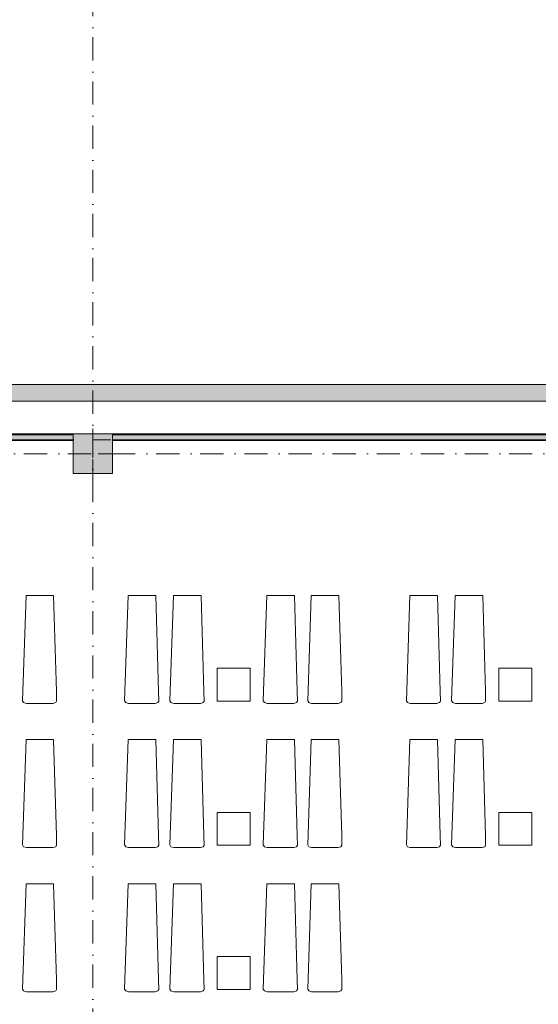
# Model space of a CAD drawing. Header units: millimetres. Extents: x -14761 to 157739, y -22400 to 107990.
# Tile 254 of 256: x 115888 to 123770, y 45642 to 60590. Entities that reach past the tile are written whole.
import ezdxf

# ---------------------------------------------------------------- set-up
doc = ezdxf.new("R2010")
doc.units = ezdxf.units.MM
doc.header["$MEASUREMENT"] = 0
doc.linetypes.add('Штриховая', pattern=[564.444447, 282.222223, -282.222223])
doc.linetypes.add('Штрихпунктирная', pattern=[670.277762, 352.777767, -176.388884, 0, -141.111112])
for name, color, linetype in [('Интерьер - лежаки 2', 7, 'Continuous'), ('Конструктив - Колонны', 7, 'Continuous'), ('Конструктив - стены бассейнов жб нов', 7, 'Continuous'), ('Элемент Модели - Зона', 7, 'Continuous'), ('Элемент Модели - Оси', 7, 'Continuous')]:
    doc.layers.add(name, color=color, linetype=linetype)

msp = doc.modelspace()

# ---------------------------------------------------------------- hatches: boundary and pattern name
at = {"layer": 'Конструктив - Колонны', "linetype": 'Continuous', "lineweight": 0, "true_color": 0x000000}
msp.add_hatch(color=18, dxfattribs=at).paths.add_polyline_path([(116700, 53700), (117300, 53700), (117300, 54300), (116700, 54300)])
at = {"layer": 'Конструктив - стены бассейнов жб нов', "linetype": 'Continuous', "lineweight": 0, "true_color": 0x000000}
for points in [[(124550, 55050), (90800, 55050), (90800, 54800), (124550, 54800)], [(116695, 54300), (109800, 54300), (109800, 54288), (116695, 54288)], [(109800, 54213), (116695, 54213), (116695, 54288), (109800, 54288)], [(117300, 54288), (117301, 54288), (117300, 54300)], [(125695, 54300), (117300, 54300), (117301, 54288), (125695, 54288)], [(117304, 54213), (117301, 54288), (117300, 54288), (117300, 54213)], [(117304, 54213), (125695, 54213), (125695, 54288), (117301, 54288)], [(109800, 54200), (116695, 54200), (116695, 54213), (109800, 54213)], [(117300, 54213), (117300, 54200), (117305, 54200), (117304, 54213)], [(117304, 54213), (117305, 54200), (117305, 54213)], [(117305, 54200), (125695, 54200), (125695, 54213), (117305, 54213)]]:
    msp.add_hatch(color=18, dxfattribs=at).paths.add_polyline_path(points)

# ---------------------------------------------------------------- linework, layer by layer
at = {"layer": 'Интерьер - лежаки 2', "color": 7, "linetype": 'Continuous', "lineweight": 15}
for p, q in [((119389, 50744), (118889, 50744)), ((118889, 50744), (118889, 50244)), ((119389, 50244), (119389, 50744)), ((123669, 50744), (123169, 50744)), ((123169, 50744), (123169, 50244)), ((123669, 50244), (123669, 50744)), ((118889, 50244), (119389, 50244)), ((123169, 50244), (123669, 50244)), ((119389, 48556), (118889, 48556)), ((118889, 48556), (118889, 48056)), ((119389, 48056), (119389, 48556)), ((123669, 48556), (123169, 48556)), ((123169, 48556), (123169, 48056)), ((123669, 48056), (123669, 48556)), ((118889, 48056), (119389, 48056)), ((123169, 48056), (123669, 48056)), ((119389, 46368), (118889, 46368)), ((118889, 46368), (118889, 45868)), ((119389, 45868), (119389, 46368)), ((118889, 45868), (119389, 45868))]:
    msp.add_line(p, q, dxfattribs=at)
at = {"layer": 'Интерьер - лежаки 2', "color": 7, "linetype": 'Continuous', "lineweight": 15, "flags": 128}
for points in [[(116447, 50391), (116449, 50246), (116435, 50224), (116394, 50210), (115990, 50210), (115948, 50224), (115931, 50251), (115984, 51850), (116404, 51850)], [(118000, 50391), (118002, 50246), (117987, 50224), (117947, 50210), (117542, 50210), (117500, 50224), (117483, 50251), (117537, 51850), (117957, 51850)], [(118687, 50391), (118689, 50246), (118675, 50224), (118634, 50210), (118229, 50210), (118187, 50224), (118171, 50251), (118224, 51850), (118644, 51850)], [(120106, 50391), (120108, 50246), (120094, 50224), (120053, 50210), (119649, 50210), (119607, 50224), (119590, 50251), (119643, 51850), (120063, 51850)], [(120782, 50391), (120784, 50246), (120770, 50224), (120729, 50210), (120324, 50210), (120282, 50224), (120265, 50251), (120319, 51850), (120739, 51850)], [(122280, 50391), (122282, 50246), (122268, 50224), (122227, 50210), (121822, 50210), (121780, 50224), (121764, 50251), (121817, 51850), (122237, 51850)], [(122967, 50391), (122969, 50246), (122955, 50224), (122914, 50210), (122510, 50210), (122468, 50224), (122451, 50251), (122504, 51850), (122924, 51850)], [(116447, 48201), (116449, 48056), (116435, 48034), (116394, 48020), (115990, 48020), (115948, 48034), (115931, 48061), (115984, 49660), (116404, 49660)], [(118000, 48201), (118002, 48056), (117987, 48034), (117947, 48020), (117542, 48020), (117500, 48034), (117483, 48061), (117537, 49660), (117957, 49660)], [(118687, 48201), (118689, 48056), (118675, 48034), (118634, 48020), (118229, 48020), (118187, 48034), (118171, 48061), (118224, 49660), (118644, 49660)], [(120106, 48201), (120108, 48056), (120094, 48034), (120053, 48020), (119649, 48020), (119607, 48034), (119590, 48061), (119643, 49660), (120063, 49660)], [(120782, 48201), (120784, 48056), (120770, 48034), (120729, 48020), (120324, 48020), (120282, 48034), (120265, 48061), (120319, 49660), (120739, 49660)], [(122280, 48201), (122282, 48056), (122268, 48034), (122227, 48020), (121822, 48020), (121780, 48034), (121764, 48061), (121817, 49660), (122237, 49660)], [(122967, 48201), (122969, 48056), (122955, 48034), (122914, 48020), (122510, 48020), (122468, 48034), (122451, 48061), (122504, 49660), (122924, 49660)], [(116447, 46011), (116449, 45866), (116435, 45844), (116394, 45830), (115990, 45830), (115948, 45844), (115931, 45871), (115984, 47470), (116404, 47470)], [(118000, 46011), (118002, 45866), (117987, 45844), (117947, 45830), (117542, 45830), (117500, 45844), (117483, 45871), (117537, 47470), (117957, 47470)], [(118687, 46011), (118689, 45866), (118675, 45844), (118634, 45830), (118229, 45830), (118187, 45844), (118171, 45871), (118224, 47470), (118644, 47470)], [(120106, 46011), (120108, 45866), (120094, 45844), (120053, 45830), (119649, 45830), (119607, 45844), (119590, 45871), (119643, 47470), (120063, 47470)], [(120782, 46011), (120784, 45866), (120770, 45844), (120729, 45830), (120324, 45830), (120282, 45844), (120265, 45871), (120319, 47470), (120739, 47470)]]:
    msp.add_lwpolyline(points, close=True, dxfattribs=at)
at = {"layer": 'Конструктив - Колонны', "color": 251, "linetype": 'Continuous', "lineweight": 5, "true_color": 0x575757}
for p, q in [((117000, 54080), (117000, 54380)), ((116920, 54000), (116620, 54000)), ((117080, 54000), (117380, 54000)), ((117000, 53920), (117000, 53620))]:
    msp.add_line(p, q, dxfattribs=at)
at = {"layer": 'Конструктив - Колонны', "color": 251, "linetype": 'Continuous', "lineweight": 15, "true_color": 0x575757, "flags": 128}
msp.add_lwpolyline([(116700, 53700), (117300, 53700), (117300, 54300), (116700, 54300)], close=True, dxfattribs=at)
at = {"layer": 'Конструктив - Колонны', "color": 251, "linetype": 'Continuous', "lineweight": 5, "true_color": 0x575757}
msp.add_point((117000, 54000), dxfattribs=at)
at = {"layer": 'Конструктив - стены бассейнов жб нов', "color": 251, "linetype": 'Continuous', "lineweight": 20, "true_color": 0x575757}
for p, q in [((116695, 54288), (109800, 54288)), ((125695, 54288), (117301, 54288)), ((109800, 54213), (116695, 54213)), ((117304, 54213), (125695, 54213))]:
    msp.add_line(p, q, dxfattribs=at)
at = {"layer": 'Конструктив - стены бассейнов жб нов', "color": 251, "linetype": 'Continuous', "lineweight": 20, "true_color": 0x575757, "flags": 128}
for points in [[(124550, 55050), (90800, 55050)], [(90800, 54800), (124800, 54800)], [(116695, 54300), (109800, 54300)], [(125695, 54300), (117300, 54300)], [(109800, 54200), (116695, 54200)], [(117305, 54200), (125695, 54200)]]:
    msp.add_lwpolyline(points, dxfattribs=at)
at = {"layer": 'Элемент Модели - Зона', "color": 7, "linetype": 'Штриховая', "lineweight": 15, "flags": 128}
for points in [[(95900, 63600), (95900, 54213), (124800, 54213), (124800, 58701), (126249, 60150), (130530, 60150), (130530, 71750), (95900, 71750)], [(36150, 44957), (36110, 44957), (36110, 36320), (41880, 36320), (41880, 39142), (45143, 42405), (45157, 42391), (45157, 42420), (63300, 42420), (63300, 42400), (77400, 42400), (77400, 42420), (114081, 42420), (117317, 39177), (117320, 38842), (117320, 36305), (117360, 36305), (117360, 34300), (117120, 34300), (117120, 35700), (116700, 35700), (116700, 36100), (108300, 36100), (108300, 35700), (107700, 35700), (107700, 36100), (99320, 36100), (99320, 26970), (107700, 26970), (107700, 27650), (108300, 27650), (108300, 26460), (112380, 26460), (112380, 27370), (112500, 27370), (112500, 21180), (117120, 21180), (117120, 26250), (116650, 26250), (116650, 27750), (117120, 27750), (117120, 32800), (117360, 32800), (117360, 20150), (117120, 20150), (117120, 20940), (99320, 20940), (99320, 14650), (117120, 14650), (117120, 17700), (116700, 17700), (116700, 18326), (117120, 18326), (117120, 18650), (117360, 18650), (117360, 18320), (120850, 18320), (120850, 37205), (120239, 37205), (120239, 45000), (125700, 45000), (125700, 45300), (126300, 45300), (126300, 45000), (141025, 45000), (141025, 45100), (140125, 45100), (140125, 47500), (132700, 47500), (132700, 53680), (130530, 53680), (130530, 54300), (129183, 54300), (126300, 54300), (126300, 53700), (125700, 53700), (125700, 54213), (124800, 54213), (117300, 54213), (117300, 53700), (116700, 53700), (116700, 54213), (108300, 54213), (108300, 53700), (107700, 53700), (107700, 54213), (99300, 54213), (99300, 53700), (98700, 53700), (98700, 54213), (90650, 54213), (90650, 53700), (90050, 53700), (89950, 53700), (89950, 48633), (77450, 48633), (77450, 53800), (77450, 61690), (77460, 61690), (77460, 67850), (74720, 67850), (74720, 59730), (73965, 59730), (73965, 54212), (72300, 54212), (72300, 53700), (71700, 53700), (71700, 54212), (63300, 54212), (63300, 53700), (62700, 53700), (62700, 54212), (61025, 54212), (61025, 46500), (61025, 45000), (54300, 45000), (54300, 44700), (53700, 44700), (53700, 45000), (45300, 45000), (45300, 44700), (44700, 44700), (44700, 45000), (36750, 45000), (36750, 44700), (36150, 44700)]]:
    msp.add_lwpolyline(points, close=True, dxfattribs=at)
at = {"layer": 'Элемент Модели - Оси', "color": 7, "linetype": 'Штрихпунктирная', "lineweight": 15}
for p, q in [((117000, 74402), (117000, 15823)), ((-12761, 54000), (155650, 54000))]:
    msp.add_line(p, q, dxfattribs=at)

doc.saveas('drawing.dxf')
